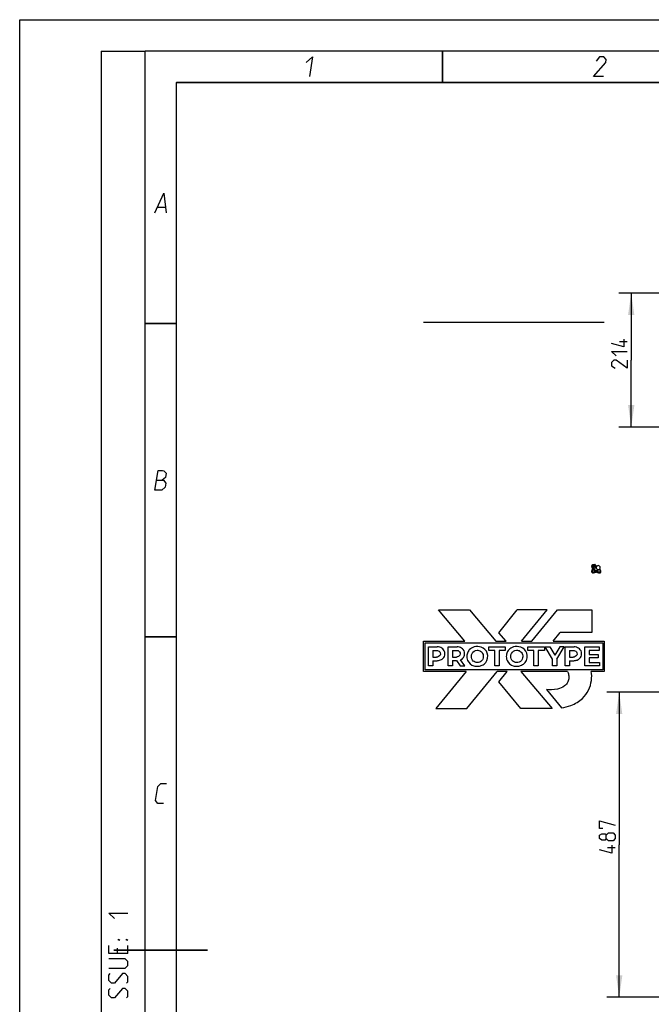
# Model space of a CAD drawing. Header units: millimetres. Extents: x 0 to 420, y 0 to 297.
# Tile 2 of 17: x 0 to 101, y 140 to 297. Entities that reach past the tile are written whole.
import ezdxf

# ---------------------------------------------------------------- set-up
doc = ezdxf.new("R2010")
doc.units = ezdxf.units.MM
doc.header["$LTSCALE"] = 23.1
doc.layers.get('0').update_dxf_attribs({"linetype": 'CONTINUOUS'})
doc.layers.add('02___PRT_ALL_AXES', color=7, linetype='CONTINUOUS')
doc.layers.add('DIM_PILOTEES', color=7, linetype='CONTINUOUS')
doc.styles.get("Standard").update_dxf_attribs({"font": 'txt', "width": 0.7})
doc.dimstyles.new('DIMSTYLE_1', dxfattribs={"dimtxt": 2.5, "dimasz": 3.5, "dimexe": 2, "dimexo": 0, "dimtad": 1, "dimlfac": 10, "dimdsep": 46, "dimtxsty": 'STANDARD', "dimblk": '_FILLED', "dimblk1": '_FILLED', "dimblk2": '_FILLED', "dimcen": 0.09, "dimazin": 2, "dimtp": 0.8, "dimtm": 0.8, "dimtfac": 1, "dimtofl": 0, "dimtmove": 0, "dimatfit": 3, "dimldrblk": '_FILLED', "dimfxl": 1, "dimtolj": 1, "dimarcsym": 0})
doc.dimstyles.new('DIMSTYLE_2', dxfattribs={"dimtxt": 2.5, "dimasz": 3.5, "dimexe": 2, "dimexo": 0, "dimtad": 1, "dimlfac": 10, "dimdsep": 46, "dimtxsty": 'STANDARD', "dimblk": '_FILLED', "dimblk1": '_FILLED', "dimblk2": '_FILLED', "dimcen": 0.09, "dimazin": 2, "dimtp": 0.5, "dimtm": 0.5, "dimtfac": 1, "dimtofl": 0, "dimtmove": 0, "dimatfit": 3, "dimldrblk": '_FILLED', "dimfxl": 1, "dimtolj": 1, "dimarcsym": 0})

# ---------------------------------------------------------------- blocks, each defined once
blk = doc.blocks.new('_FILLED')
at = {"color": 0, "linetype": 'BYBLOCK'}
blk.add_solid([(0, 0), (-1, 0.143), (-1, -0.143)], dxfattribs=at)
blk = doc.blocks.new('*D1')
at = {"layer": 'DIM_PILOTEES', "color": 2, "linetype": 'CONTINUOUS'}
for p, q in [((114.88, 189.68), (93.69, 189.68)), ((95.69, 189.68), (95.69, 165.33)), ((95.69, 140.98), (95.69, 165.33)), ((117.38, 140.98), (93.69, 140.98))]:
    blk.add_line(p, q, dxfattribs=at)
at = {"layer": 'DIM_PILOTEES', "color": 2, "linetype": 'CONTINUOUS', "xscale": 3.5, "yscale": 3.5, "zscale": 3.5}
for p, rotation in [((95.69, 189.68), 90), ((95.69, 140.98), 270)]:
    blk.add_blockref('_FILLED', p, dxfattribs=dict(at, rotation=rotation))
blk = doc.blocks.new('*D2')
at = {"layer": 'DIM_PILOTEES', "color": 2, "linetype": 'CONTINUOUS'}
for p, q in [((127.63, 253.38), (95.61, 253.38)), ((97.61, 253.38), (97.61, 242.68)), ((97.61, 231.98), (97.61, 242.68)), ((108.08, 231.98), (95.61, 231.98))]:
    blk.add_line(p, q, dxfattribs=at)
at = {"layer": 'DIM_PILOTEES', "color": 2, "linetype": 'CONTINUOUS', "xscale": 3.5, "yscale": 3.5, "zscale": 3.5}
for p, rotation in [((97.61, 253.38), 90), ((97.61, 231.98), 270)]:
    blk.add_blockref('_FILLED', p, dxfattribs=dict(at, rotation=rotation))

msp = doc.modelspace()

# ---------------------------------------------------------------- linework, layer by layer
at = {"color": 7, "linetype": 'CONTINUOUS'}
for p, q in [((0, 0), (0, 297)), ((0, 297), (420, 297)), ((25, 286.9999), (410, 286.9999))]:
    msp.add_line(p, q, dxfattribs=at)
at = {"color": 2, "linetype": 'CONTINUOUS'}
for p, q in [((13, 292), (20, 292)), ((13, 292), (13, 5)), ((20, 292), (20, 5)), ((22.0363, 267.075), (23.2363, 267.075)), ((15.5357, 148.8214), (15.5357, 147.9643)), ((17.25, 147.9643), (17.25, 149.25))]:
    msp.add_line(p, q, dxfattribs=at)
at = {"color": 7, "linetype": 'CONTINUOUS', "const_width": 0.25}
for points in [[(20, 292), (20, 5)], [(415, 292), (20, 292)], [(67.5002, 292), (67.5002, 287)], [(25, 10), (25, 287)], [(25, 287), (410, 287)], [(20.0002, 248.5), (25.0002, 248.5)], [(20.0002, 198.4999), (25.0002, 198.4999)], [(30, 148.5), (15, 148.5)]]:
    msp.add_lwpolyline(points, dxfattribs=at)
at = {"color": 2, "linetype": 'CONTINUOUS'}
for points in [[(45.7067, 290.175), (46.7537, 291.075), (46.2394, 287.925)], [(93.1646, 287.925), (91.5896, 287.925), (93.5319, 290.175), (93.6054, 290.625), (93.2289, 291.075), (92.5539, 291.075), (91.9937, 290.4)], [(21.5894, 266.175), (23.0037, 269.325), (23.3894, 266.175)], [(21.5894, 221.9249), (22.1037, 225.0749), (22.7787, 225.0749), (22.9914, 224.9999), (23.3802, 224.6249), (23.27, 223.9499), (22.7465, 223.4999)], [(21.8465, 223.4999), (22.9715, 223.4999), (23.3481, 223.0499), (23.2379, 222.3749), (22.7144, 221.9249), (21.5894, 221.9249)], [(22.9394, 171.9249), (22.0394, 171.9249), (21.6629, 172.3749), (22.0302, 174.6249), (22.5537, 175.0749), (23.4537, 175.0749)], [(15.1071, 153.5357), (14.25, 154.3929), (17.25, 154.3929)], [(15.9643, 150.1071), (15.75, 150.1071), (15.75, 150.25), (15.9643, 150.1071)], [(17.25, 150.1071), (17.0357, 150.1071), (17.0357, 150.25), (17.25, 150.1071)], [(17.25, 147.9643), (14.25, 147.9643), (14.25, 149.25)], [(14.25, 145.6071), (16.8214, 145.6071), (17.25, 146.0357), (17.25, 146.6786), (16.8214, 147.1071), (14.25, 147.1071)], [(17.0357, 143.25), (17.25, 143.4643), (17.25, 144.3214), (16.8214, 144.75), (16.3929, 144.75), (15.1071, 143.25), (14.6786, 143.25), (14.25, 143.6786), (14.25, 144.5357), (14.4643, 144.75)], [(17.0357, 140.8929), (17.25, 141.1071), (17.25, 141.9643), (16.8214, 142.3929), (16.3929, 142.3929), (15.1071, 140.8929), (14.6786, 140.8929), (14.25, 141.3214), (14.25, 142.1786), (14.4643, 142.3929)]]:
    msp.add_lwpolyline(points, dxfattribs=at)
at = {"layer": '02___PRT_ALL_AXES', "color": 40, "linetype": 'CONTINUOUS'}
for p, q in [((93.3062, 248.6775), (64.4602, 248.6775)), ((91.4409, 209.3805), (91.5357, 209.4837)), ((91.5465, 209.4682), (91.4557, 209.3601)), ((92.0063, 209.6841), (91.5422, 209.6515)), ((91.5422, 209.6515), (91.6333, 209.556)), ((91.5628, 209.231), (91.6493, 209.3398)), ((91.7324, 209.8564), (91.7088, 209.7497)), ((91.7088, 209.7497), (92.0439, 209.7347)), ((91.7278, 209.4568), (91.7869, 209.3948)), ((91.7903, 210.1184), (91.7621, 209.9907)), ((91.7869, 209.3948), (92.0063, 209.6841)), ((92.0439, 209.7347), (91.7903, 210.1184)), ((92.1526, 208.9487), (92.0203, 209.0249)), ((92.0453, 209.0414), (92.1737, 208.9636)), ((92.2238, 209.1755), (92.2002, 209.1562)), ((92.3107, 209.0694), (92.2238, 209.1755)), ((92.2868, 209.0501), (92.3107, 209.0694)), ((92.0016, 208.8522), (91.8734, 208.9388)), ((71.062, 197.7999), (66.848, 202.8337)), ((66.848, 202.8337), (71.7745, 202.8337)), ((71.7745, 202.8337), (75.9885, 197.7999)), ((76.4891, 199.1543), (79.419, 202.8388)), ((84.2, 202.8388), (79.419, 202.8388)), ((80.1153, 197.7999), (84.2, 202.8388)), ((81.7651, 197.7999), (85.8662, 202.8388)), ((85.8662, 202.8388), (91.2966, 202.8388)), ((91.2966, 202.8388), (91.2966, 199.1969)), ((77.6229, 197.7999), (76.4891, 199.1543)), ((85.1676, 197.7999), (86.2785, 199.1969)), ((91.2966, 199.1969), (86.2785, 199.1969)), ((64.4602, 192.9774), (64.4602, 197.7999)), ((64.4602, 197.7999), (71.062, 197.7999)), ((64.7197, 193.2274), (64.7197, 197.5328)), ((64.7197, 197.5328), (93.0562, 197.5328)), ((65.2297, 193.8605), (65.2297, 196.9108)), ((65.2297, 196.9108), (66.6588, 196.9108)), ((68.3653, 193.8605), (68.3653, 196.9198)), ((68.3653, 196.9198), (69.8043, 196.9198)), ((74.856, 196.3333), (74.856, 196.9102)), ((74.856, 196.9102), (77.515, 196.9102)), ((75.9885, 197.7999), (77.6229, 197.7999)), ((77.515, 196.9102), (77.515, 196.3333)), ((80.1153, 197.7999), (81.7651, 197.7999)), ((81.0957, 196.3359), (81.0957, 196.9128)), ((81.0957, 196.9128), (83.7546, 196.9128)), ((83.7546, 196.9128), (83.7546, 196.3359)), ((85.0422, 194.9536), (83.8605, 196.9065)), ((83.8605, 196.9065), (84.6179, 196.9065)), ((84.6179, 196.9065), (85.4247, 195.5731)), ((85.1676, 197.7999), (93.3062, 197.7999)), ((86.2316, 196.9065), (85.4247, 195.5731)), ((85.7508, 194.9536), (86.9326, 196.9065)), ((86.9326, 196.9065), (86.2316, 196.9065)), ((87.047, 193.8594), (87.047, 196.9073)), ((87.047, 196.9073), (88.476, 196.9073)), ((90.1903, 193.8605), (90.1903, 196.9108)), ((90.1903, 196.9108), (92.4948, 196.9108)), ((92.4948, 196.9108), (92.4948, 196.3425)), ((93.0562, 197.5328), (93.0562, 193.2274)), ((93.3062, 197.7999), (93.3062, 192.9774)), ((65.9307, 196.3333), (65.9307, 195.2727)), ((65.9307, 196.3333), (66.5759, 196.3333)), ((65.9307, 195.2727), (66.5313, 195.2727)), ((69.0663, 196.3437), (69.0663, 195.2827)), ((69.0663, 196.3437), (69.7213, 196.3437)), ((69.0663, 195.2827), (69.6763, 195.2827)), ((75.8336, 196.3333), (74.856, 196.3333)), ((75.8336, 193.8605), (75.8336, 196.3333)), ((76.5423, 196.3333), (76.5423, 193.8605)), ((77.515, 196.3333), (76.5423, 196.3333)), ((82.0733, 196.3359), (81.0957, 196.3359)), ((82.0733, 193.864), (82.0733, 196.3359)), ((82.7819, 196.3359), (82.7819, 193.864)), ((83.7546, 196.3359), (82.7819, 196.3359)), ((85.0422, 193.8594), (85.0422, 194.9536)), ((85.7508, 194.9536), (85.7508, 193.8594)), ((87.748, 196.3313), (87.748, 195.2707)), ((87.748, 196.3313), (88.3931, 196.3313)), ((87.748, 195.2707), (88.3485, 195.2707)), ((90.8885, 196.3425), (90.8885, 195.6791)), ((92.4948, 196.3425), (90.8885, 196.3425)), ((90.8885, 195.6791), (92.307, 195.6791)), ((90.8885, 195.1304), (90.8885, 194.4225)), ((92.307, 195.1304), (90.8885, 195.1304)), ((92.307, 195.6791), (92.307, 195.1304)), ((65.9307, 193.8605), (65.2297, 193.8605)), ((65.9307, 194.6973), (65.9307, 193.8605)), ((65.9307, 194.6973), (66.6393, 194.6973)), ((69.0663, 193.8605), (68.3653, 193.8605)), ((69.0663, 194.7077), (69.0663, 193.8605)), ((69.0663, 194.7077), (69.718, 194.7077)), ((69.718, 194.7077), (70.3075, 193.8605)), ((70.3075, 193.8605), (71.0648, 193.8605)), ((71.0648, 193.8605), (70.3803, 194.8444)), ((76.5423, 193.8605), (75.8336, 193.8605)), ((82.7819, 193.864), (82.0733, 193.864)), ((85.7508, 193.8594), (85.0422, 193.8594)), ((87.748, 193.8594), (87.047, 193.8594)), ((87.748, 194.6952), (87.748, 193.8594)), ((87.748, 194.6952), (88.4566, 194.6952)), ((90.8885, 193.8605), (90.1903, 193.8605)), ((90.8885, 194.4225), (92.5489, 194.4225)), ((90.8885, 193.8569), (90.8885, 193.8605)), ((92.5489, 193.8569), (90.8885, 193.8569)), ((92.5489, 194.4225), (92.5489, 193.8569)), ((71.2447, 192.9774), (64.4602, 192.9774)), ((93.0562, 193.2274), (64.7197, 193.2274)), ((71.2447, 192.9774), (66.4326, 187.0436)), ((71.3764, 187.0436), (76.1885, 192.9774)), ((77.8341, 192.9774), (76.1885, 192.9774)), ((76.4854, 191.3143), (77.8341, 192.9774)), ((80.0036, 192.9774), (84.971, 187.0436)), ((87.4228, 192.9774), (80.0036, 192.9774)), ((93.3062, 192.9774), (91.2383, 192.9774)), ((79.9908, 187.0436), (76.4854, 191.3143)), ((84.0655, 190.0826), (86.5066, 187.1665)), ((66.4326, 187.0436), (71.3764, 187.0436)), ((84.971, 187.0436), (79.9908, 187.0436))]:
    msp.add_line(p, q, dxfattribs=at)
for centre, radius, start, end in [((92.6508, 208.4494), 1.3653, 138.227779, 144.073346), ((92.8263, 208.2889), 1.7404, 133.27642, 137.341237), ((92.8475, 208.2714), 1.6306, 133.367533, 138.168766), ((90.8661, 210.7937), 2.1121, 303.936878, 309.169115), ((90.7364, 210.961), 2.4608, 305.739863, 309.053446), ((92.9327, 210.445), 1.8249, 235.147999, 240.048466), ((69.6988, 195.6548), 0.3727, 266.525869, 269.357231)]:
    msp.add_arc(centre, radius, start, end, dxfattribs=at)
for points, knots in [([(91.7621, 209.9907), (91.6978, 210.0099), (91.5541, 210.0427), (91.3231, 209.9765), (91.2482, 209.6939), (91.3525, 209.5067), (91.4332, 209.3912), (91.4409, 209.3805)], [0, 0, 0, 0, 0.19346997, 0.42974484, 0.59279773, 0.96178107, 1, 1, 1, 1]), ([(91.4557, 209.3601), (91.4324, 209.3294), (91.3494, 209.2088), (91.2528, 209.0154), (91.3207, 208.764), (91.4716, 208.7072), (91.556, 208.7059), (91.5629, 208.706), (91.565, 208.706)], [0, 0, 0, 0, 0.13491466, 0.51646414, 0.70377809, 0.97605511, 0.99242132, 1, 1, 1, 1]), ([(91.5357, 209.4837), (91.5345, 209.4854), (91.4757, 209.5709), (91.3986, 209.6891), (91.4366, 209.8725), (91.5855, 209.8969), (91.6778, 209.8733), (91.7324, 209.8564)], [0, 0, 0, 0, 0.00904092, 0.45194037, 0.56419823, 0.75059349, 1, 1, 1, 1]), ([(91.561, 208.843), (91.5175, 208.8429), (91.435, 208.8611), (91.4024, 209.0212), (91.4732, 209.1429), (91.5317, 209.2317), (91.5452, 209.2505)], [0, 0, 0, 0, 0.25005925, 0.38328733, 0.86735985, 1, 1, 1, 1]), ([(91.5628, 209.231), (91.6264, 209.1618), (91.7329, 209.0632), (91.8484, 208.9763), (91.8899, 208.9475)], [0, 0, 0, 0, 0.65026988, 1, 1, 1, 1]), ([(92.0203, 209.0249), (91.9629, 209.0616), (91.8308, 209.1568), (91.7122, 209.2694), (91.6493, 209.3398)], [0, 0, 0, 0, 0.41926716, 1, 1, 1, 1]), ([(92.0771, 209.731), (92.0413, 209.6784), (91.9947, 209.5319), (92.088, 209.3061), (92.2541, 209.2353), (92.3893, 209.2329), (92.4488, 209.2483), (92.4958, 209.2747)], [0, 0, 0, 0, 0.22291077, 0.51374038, 0.79241464, 0.80640606, 1, 1, 1, 1]), ([(92.5984, 209.3661), (92.6363, 209.4186), (92.6856, 209.5675), (92.5895, 209.8006), (92.3398, 209.9032), (92.1537, 209.8267), (92.0881, 209.7472), (92.0771, 209.731)], [0, 0, 0, 0, 0.19773017, 0.44542984, 0.69379073, 0.94169845, 1, 1, 1, 1]), ([(92.4958, 209.2747), (92.5682, 209.1798), (92.6734, 209.0544), (92.6311, 208.8548), (92.4077, 208.8219), (92.2618, 208.8928), (92.1526, 208.9487)], [0, 0, 0, 0, 0.38680393, 0.46252057, 0.60242077, 1, 1, 1, 1]), ([(92.7335, 208.7965), (92.768, 208.8384), (92.8262, 209.0553), (92.6918, 209.2464), (92.5984, 209.3661)], [0, 0, 0, 0, 0.26357595, 1, 1, 1, 1]), ([(92.0216, 208.8639), (92.1638, 208.782), (92.3294, 208.709), (92.5008, 208.7055), (92.5081, 208.7055), (92.5095, 208.7055)], [0, 0, 0, 0, 0.95733318, 0.99141971, 1, 1, 1, 1]), ([(66.6393, 194.6973), (66.7161, 194.6988), (66.9893, 194.7421), (67.5414, 194.9111), (67.9641, 195.6136), (67.794, 196.4853), (67.1667, 196.845), (66.7883, 196.9058), (66.6588, 196.9108)], [0, 0, 0, 0, 0.06600518, 0.2328048, 0.43150458, 0.68613858, 0.88689389, 1, 1, 1, 1]), ([(70.3803, 194.8444), (70.4581, 194.877), (70.7539, 195.0346), (71.1083, 195.623), (70.9386, 196.4942), (70.3118, 196.8539), (69.9337, 196.9148), (69.8043, 196.9198)], [0, 0, 0, 0, 0.07983893, 0.31815611, 0.62355987, 0.86434242, 1, 1, 1, 1]), ([(74.3868, 194.4121), (74.7053, 194.824), (74.8689, 195.9752), (73.8036, 196.991), (72.5735, 196.9877), (71.9857, 196.6686), (71.7628, 196.4158)], [0, 0, 0, 0, 0.29299, 0.57443015, 0.81291186, 1, 1, 1, 1]), ([(80.6769, 194.4178), (80.9953, 194.8297), (81.159, 195.9809), (80.0937, 196.9967), (78.8635, 196.9934), (78.2757, 196.6743), (78.0529, 196.4214)], [0, 0, 0, 0, 0.29299, 0.57443015, 0.81291186, 1, 1, 1, 1]), ([(88.4566, 194.6952), (88.5333, 194.6968), (88.8063, 194.74), (89.3581, 194.909), (89.7805, 195.6109), (89.6105, 196.4821), (88.9836, 196.8415), (88.6054, 196.9023), (88.476, 196.9073)], [0, 0, 0, 0, 0.06600518, 0.2328048, 0.43150458, 0.68613858, 0.88689389, 1, 1, 1, 1]), ([(66.5759, 196.3333), (66.6431, 196.3308), (66.8342, 196.2997), (67.2006, 196.0755), (67.16, 195.436), (66.7587, 195.2954), (66.5802, 195.2697), (66.5313, 195.2727)], [0, 0, 0, 0, 0.12145835, 0.32324151, 0.69160103, 0.91402372, 1, 1, 1, 1]), ([(69.7213, 196.3437), (69.8021, 196.3448), (69.998, 196.3177), (70.3459, 196.066), (70.3053, 195.4474), (69.9102, 195.3076), (69.7377, 195.2816), (69.6947, 195.2821)], [0, 0, 0, 0, 0.14402592, 0.32968872, 0.70062707, 0.92433579, 1, 1, 1, 1]), ([(71.7628, 196.4158), (71.6337, 196.2692), (71.4426, 195.9686), (71.3523, 195.4303), (71.4189, 194.5591), (72.2618, 193.8417), (73.0734, 193.783), (73.7262, 193.898), (74.1554, 194.1443), (74.3492, 194.3634), (74.3868, 194.4121)], [0, 0, 0, 0, 0.10846293, 0.17682405, 0.350705, 0.6121249, 0.73670331, 0.83594564, 0.96538709, 1, 1, 1, 1]), ([(73.92, 194.9629), (73.8851, 194.8787), (73.6917, 194.5525), (73.0824, 194.3089), (72.2898, 194.5965), (72.0224, 195.2517), (72.1328, 195.7273), (72.1974, 195.8596)], [0, 0, 0, 0, 0.09191198, 0.38307325, 0.5971567, 0.86543218, 1, 1, 1, 1]), ([(72.1974, 195.8596), (72.3558, 196.1839), (72.8699, 196.4451), (73.6277, 196.2743), (74.0373, 195.6998), (74.0105, 195.1812), (73.92, 194.9629)], [0, 0, 0, 0, 0.32966211, 0.52147658, 0.76172186, 1, 1, 1, 1]), ([(78.0529, 196.4214), (77.9237, 196.2749), (77.7326, 195.9743), (77.6424, 195.436), (77.709, 194.5648), (78.5518, 193.8474), (79.3635, 193.7886), (80.0162, 193.9037), (80.4454, 194.15), (80.6393, 194.3691), (80.6769, 194.4178)], [0, 0, 0, 0, 0.10846293, 0.17682405, 0.350705, 0.6121249, 0.73670331, 0.83594564, 0.96538709, 1, 1, 1, 1]), ([(80.21, 194.9686), (80.1751, 194.8844), (79.9817, 194.5582), (79.3725, 194.3146), (78.5799, 194.6022), (78.3124, 195.2574), (78.4228, 195.733), (78.4875, 195.8653)], [0, 0, 0, 0, 0.09191198, 0.38307325, 0.5971567, 0.86543218, 1, 1, 1, 1]), ([(78.4875, 195.8653), (78.6459, 196.1895), (79.16, 196.4508), (79.9178, 196.28), (80.3274, 195.7055), (80.3005, 195.1869), (80.21, 194.9686)], [0, 0, 0, 0, 0.32966211, 0.52147658, 0.76172186, 1, 1, 1, 1]), ([(88.3931, 196.3313), (88.4604, 196.3288), (88.6515, 196.2977), (89.0178, 196.0735), (88.9772, 195.434), (88.576, 195.2934), (88.3975, 195.2677), (88.3485, 195.2707)], [0, 0, 0, 0, 0.12145835, 0.32324151, 0.69160103, 0.91402372, 1, 1, 1, 1]), ([(87.4228, 192.9774), (87.4994, 192.8466), (87.6395, 192.5047), (87.6758, 191.9235), (87.5477, 191.2595), (86.9027, 190.5147), (85.7143, 190.0416), (84.5369, 190.0394), (84.0655, 190.0826)], [0, 0, 0, 0, 0.06122224, 0.16254883, 0.29249434, 0.44444444, 0.6744521, 1, 1, 1, 1]), ([(86.5066, 187.1665), (87.0039, 187.219), (88.1729, 187.5605), (90.2963, 188.7256), (91.3324, 190.955), (91.3167, 192.518), (91.2383, 192.9774)], [0, 0, 0, 0, 0.18593066, 0.44012863, 0.82693621, 1, 1, 1, 1])]:
    msp.add_open_spline(points, degree=3, knots=knots, dxfattribs=at)
for points in [[(91.8734, 208.9388), (91.7762, 208.8882), (91.6698, 208.8419), (91.561, 208.843)], [(91.565, 208.706), (91.7182, 208.7079), (91.868, 208.775), (92.0016, 208.8522)], [(92.5095, 208.7055), (92.5903, 208.7062), (92.6822, 208.7344), (92.7335, 208.7965)]]:
    msp.add_open_spline(points, degree=3, dxfattribs=at)
at = {"layer": 'DIM_PILOTEES', "color": 2, "linetype": 'CONTINUOUS'}
for p, q in [((96.9843, 245.6136), (95.7343, 245.6136)), ((95.0641, 164.8215), (93.8141, 164.8215))]:
    msp.add_line(p, q, dxfattribs=at)
for points in [[(96.4486, 246.0303), (96.4486, 244.7803), (94.4843, 245.316)], [(95.1986, 243.3517), (94.4843, 244.066), (96.9843, 244.066)], [(96.9843, 242.6374), (96.9843, 241.3874), (95.1986, 242.6374), (94.8414, 242.6374), (94.4843, 242.2803), (94.4843, 241.7445), (95.02, 241.3874)], [(93.0998, 167.9167), (92.5641, 167.9167), (92.5641, 169.1667), (95.0641, 168.4524)], [(93.6355, 166.3096), (93.4569, 166.0715), (92.9212, 166.0715), (92.5641, 166.3096), (92.5641, 166.8453), (92.9212, 167.0834), (93.4569, 167.0834), (93.6355, 166.8453), (93.9926, 167.2024), (94.7069, 167.2024), (95.0641, 166.8453), (95.0641, 166.3096), (94.7069, 165.9524)], [(94.7069, 165.9524), (93.9926, 165.9524), (93.6355, 166.3096), (93.6355, 166.8453)], [(94.5284, 165.2381), (94.5284, 163.9881), (92.5641, 164.5238)]]:
    msp.add_lwpolyline(points, dxfattribs=at)

# ---------------------------------------------------------------- dimensions: what is measured, and where the dimension line sits
for base, p1, p2, angle, dimstyle, picture, middle in [((97.6093, 253.3775), (108.0792, 231.9775), (127.6292, 253.3775), 90, 'DIMSTYLE_2', '*D2', (97.6093, 241.3874)), ((95.6891, 140.9827), (114.8792, 189.6827), (117.3801, 140.9827), 270, 'DIMSTYLE_1', '*D1', (95.6891, 163.9881))]:
    dim = msp.add_linear_dim(base=base, p1=p1, p2=p2, angle=angle, dimstyle=dimstyle, dxfattribs=at)
    dim.commit()
    dim.dimension.update_dxf_attribs({"geometry": picture, "text_midpoint": middle, "dimtype": 160})

doc.saveas('drawing.dxf')
